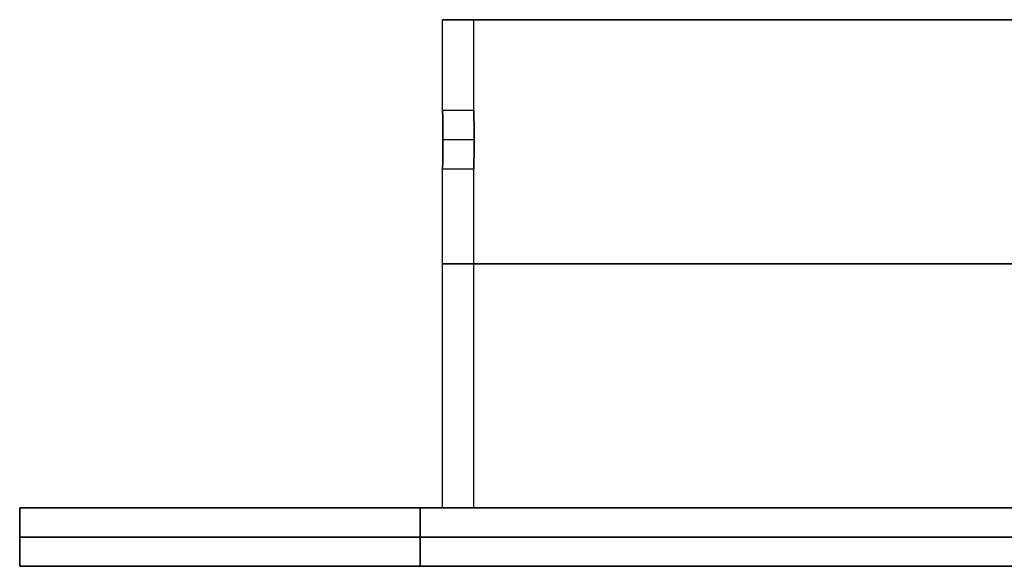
# Model space of a CAD drawing. Header units: millimetres. Extents: x -72 to 78, y -53 to 39.
# Tile 1 of 7: x -72 to -22, y 11 to 39. Entities that reach past the tile are written whole.
import ezdxf

# ---------------------------------------------------------------- set-up
doc = ezdxf.new("R2010")
doc.units = ezdxf.units.MM
doc.header["$MEASUREMENT"] = 0
doc.layers.add('INTF_1', color=7, linetype='Continuous', true_color=0x000000)

msp = doc.modelspace()

# ---------------------------------------------------------------- linework, layer by layer
at = {"layer": 'INTF_1'}
for p, q in [((-50.696, 33.889, -33.989), (-50.696, 38.526, -33.989)), ((-50.696, 38.526, -33.989), (-49.1, 38.526, -33.989)), ((-49.1, 33.889, -33.989), (-49.1, 38.526, -33.989)), ((-50.696, 33.889, -33.999), (-49.1, 33.889, -33.999)), ((-50.675, 32.389, -32.499), (-49.079, 32.389, -32.499)), ((-50.675, 32.389, -35.499), (-49.079, 32.389, -35.499)), ((-50.696, 13.526, -33.989), (-50.696, 30.889, -33.989)), ((-50.696, 30.889, -33.999), (-49.1, 30.889, -33.999)), ((-49.1, 13.526, -33.989), (-49.1, 30.889, -33.989)), ((-72.345, 13.534, -34.425), (-72.345, 13.534, 125.575)), ((-72.345, 13.534, 45.575), (77.655, 13.534, 45.575)), ((-72.345, 13.534, 125.575), (-72.345, 13.534, -34.425)), ((-72.345, 13.534, -34.425), (-72.345, 10.534, -34.425)), ((-72.345, 10.534, 125.575), (-72.345, 13.534, 125.575)), ((-72.345, 10.534, 45.575), (-72.345, 13.534, 45.575)), ((-72.345, 13.534, 125.575), (-72.345, 10.534, 125.575)), ((-72.345, 10.534, -34.425), (-72.345, 13.534, -34.425)), ((-51.843, 13.534, 175.073), (-51.843, 10.534, 175.073)), ((-51.843, 10.534, -83.922), (-51.843, 13.534, -83.922)), ((-50.696, 13.526, -33.989), (-49.1, 13.526, -33.989)), ((-72.345, 12.034, -34.425), (-72.345, 12.034, 125.575)), ((-72.345, 10.534, 125.575), (-72.345, 10.534, -34.425)), ((-72.345, 10.534, 45.575), (77.655, 10.534, 45.575)), ((-72.345, 10.534, -34.425), (-72.345, 10.534, 125.575))]:
    msp.add_line(p, q, dxfattribs=at)
at = {"layer": 'INTF_1', "extrusion": (-7.88056e-32, 1, 1.32334e-16)}
msp.add_circle((-2.997, -33.989, 38.526), 53.693, dxfattribs=at)
at = {"layer": 'INTF_1', "extrusion": (0, 1, 0)}
msp.add_circle((-2.997, -33.989, 38.526), 53.693, dxfattribs=at)
at = {"layer": 'INTF_1', "extrusion": (1.36387e-16, 1, -1.36387e-16)}
msp.add_circle((-2.997, -33.989, 38.526), 52.097, dxfattribs=at)
msp.add_circle((-2.997, -33.989, 38.526), 52.097, dxfattribs=at)
at = {"layer": 'INTF_1', "extrusion": (-3.30836e-17, 1, 3.30836e-17)}
msp.add_circle((-2.997, -33.989, 26.026), 53.693, dxfattribs=at)
at = {"layer": 'INTF_1', "extrusion": (3.40968e-17, 1, -3.40968e-17)}
msp.add_circle((-2.997, -33.989, 26.026), 52.097, dxfattribs=at)
at = {"layer": 'INTF_1', "extrusion": (1.65418e-17, 1, -1.65418e-17)}
msp.add_circle((-2.997, -33.989, 13.526), 53.693, dxfattribs=at)
at = {"layer": 'INTF_1', "extrusion": (1.65418e-17, 1, 1.65418e-17)}
msp.add_circle((-2.997, -33.989, 13.526), 53.693, dxfattribs=at)
at = {"layer": 'INTF_1', "extrusion": (1.70484e-17, 1, -1.70484e-17)}
msp.add_circle((-2.997, -33.989, 13.526), 52.097, dxfattribs=at)
msp.add_circle((-2.997, -33.989, 13.526), 52.097, dxfattribs=at)
at = {"layer": 'INTF_1', "extrusion": (-1.15043e-15, 1, -8.71291e-16)}
msp.add_arc((2.345, -34.425, 13.534), 70, 270, 360, dxfattribs=at)
msp.add_arc((2.345, -34.425, 13.534), 70, 270, 360, dxfattribs=at)
at = {"layer": 'INTF_1', "extrusion": (1.24477e-14, 1, -1.35896e-14)}
msp.add_arc((2.345, 125.575, 13.534), 70, 360, 90, dxfattribs=at)
msp.add_arc((2.345, 125.575, 13.534), 70, 360, 90, dxfattribs=at)
at = {"layer": 'INTF_1', "extrusion": (1.28883e-14, 1, -1.37004e-14)}
msp.add_arc((2.345, 125.575, 12.034), 70, 360, 90, dxfattribs=at)
at = {"layer": 'INTF_1', "extrusion": (-4.4807e-16, 1, -4.20452e-17)}
msp.add_arc((2.345, -34.425, 12.034), 70, 270, 0, dxfattribs=at)
at = {"layer": 'INTF_1', "extrusion": (1.26804e-14, 1, -1.31118e-14)}
msp.add_arc((2.345, 125.575, 10.534), 70, 360, 90, dxfattribs=at)
msp.add_arc((2.345, 125.575, 10.534), 70, 360, 90, dxfattribs=at)
at = {"layer": 'INTF_1', "extrusion": (-8.44111e-16, 1, -5.64969e-16)}
msp.add_arc((2.345, -34.425, 10.534), 70, 270, 360, dxfattribs=at)
msp.add_arc((2.345, -34.425, 10.534), 70, 270, 360, dxfattribs=at)
at = {"layer": 'INTF_1'}
for points, knots in [([(-50.696, 33.889, -33.999), (-50.696, 33.889, -33.996), (-50.696, 33.889, -33.993), (-50.696, 33.889, -33.989), (-50.696, 33.884, -33.165), (-50.675, 33.214, -32.499), (-50.675, 31.562, -32.499), (-50.696, 30.89, -33.17), (-50.696, 30.889, -33.999), (-50.696, 30.889, -34.828), (-50.675, 31.561, -35.499), (-50.675, 33.218, -35.499), (-50.696, 33.889, -34.828), (-50.696, 33.889, -33.999)], [0, 0, 0, 0, 0.009732, 0.009732, 0.009732, 2.603666, 2.603666, 5.207804, 5.207804, 5.207804, 7.814639, 7.814639, 10.421475, 10.421475, 10.421475, 10.421475]), ([(-50.696, 33.889, -33.999), (-50.696, 33.889, -34.828), (-50.675, 33.218, -35.499), (-50.675, 31.561, -35.499), (-50.696, 30.889, -34.828), (-50.696, 30.889, -33.999), (-50.696, 30.89, -33.17), (-50.675, 31.562, -32.499), (-50.675, 33.214, -32.499), (-50.696, 33.884, -33.165), (-50.696, 33.889, -33.989), (-50.696, 33.889, -33.993), (-50.696, 33.889, -33.996), (-50.696, 33.889, -33.999)], [-10.421475, -10.421475, -10.421475, -10.421475, -7.814639, -7.814639, -5.207804, -5.207804, -5.207804, -2.603666, -2.603666, -0.009732, -0.009732, -0.009732, 0, 0, 0, 0]), ([(-49.1, 33.889, -33.999), (-49.1, 33.889, -34.828), (-49.079, 33.218, -35.499), (-49.079, 31.558, -35.499), (-49.1, 30.884, -34.822), (-49.1, 30.889, -33.989), (-49.1, 30.895, -33.165), (-49.079, 31.565, -32.499), (-49.079, 33.217, -32.499), (-49.101, 33.889, -33.17), (-49.1, 33.889, -33.999)], [0, 0, 0, 0, 2.60685, 2.60685, 5.223908, 5.223908, 5.223908, 7.817857, 7.817857, 10.422008, 10.422008, 10.422008, 10.422008]), ([(-49.1, 33.889, -33.999), (-49.101, 33.889, -33.17), (-49.079, 33.217, -32.499), (-49.079, 31.565, -32.499), (-49.1, 30.895, -33.165), (-49.1, 30.889, -33.989), (-49.1, 30.884, -34.822), (-49.079, 31.558, -35.499), (-49.079, 33.218, -35.499), (-49.1, 33.889, -34.828), (-49.1, 33.889, -33.999)], [-10.422008, -10.422008, -10.422008, -10.422008, -7.817857, -7.817857, -5.223908, -5.223908, -5.223908, -2.60685, -2.60685, 0, 0, 0, 0])]:
    msp.add_open_spline(points, degree=3, knots=knots, dxfattribs=at)

doc.saveas('drawing.dxf')
